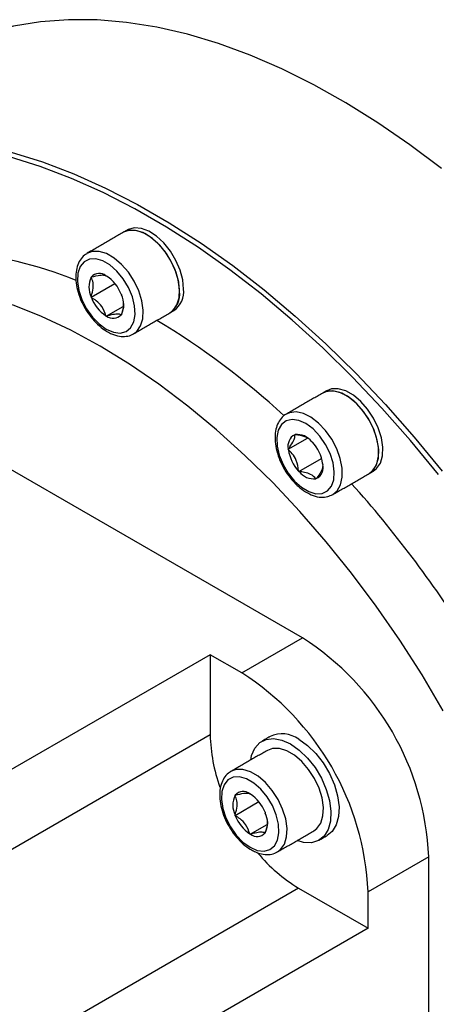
# Model space of a CAD drawing. Header units: millimetres. Extents: x 36 to 589, y 6 to 414.
# Tile 25 of 62: x 467.74 to 471.63, y 113.74 to 122.92. Entities that reach past the tile are written whole.
import ezdxf

# ---------------------------------------------------------------- set-up
doc = ezdxf.new("R2010")
doc.units = ezdxf.units.MM

msp = doc.modelspace()

# ---------------------------------------------------------------- linework, layer by layer
at = {"color": 7, "linetype": 'Continuous', "lineweight": 30}
for p, q in [((468.409277, 120.5204744), (468.4121042, 120.5207272)), ((468.409277, 120.5167046), (468.409277, 120.5204744)), ((468.5478712, 120.5328668), (468.5506984, 120.5331196)), ((468.5506984, 120.5331196), (468.5535256, 120.5296026)), ((468.409277, 120.3319024), (468.6311937, 120.4600122)), ((468.409277, 120.3319024), (468.409277, 120.3356722)), ((468.4121042, 120.3283854), (468.409277, 120.3319024)), ((468.6892925, 120.3607098), (468.6921197, 120.3571928)), ((468.6921197, 120.3571928), (468.6921197, 120.353423)), ((468.5506984, 120.1559756), (468.7082598, 120.2469338)), ((468.5506984, 120.1559756), (468.5478712, 120.1594926)), ((468.5535256, 120.1562284), (468.5506984, 120.1559756)), ((468.6921197, 120.1686208), (468.6892925, 120.168368)), ((468.6921197, 120.1723906), (468.6921197, 120.1686208)), ((470.3797479, 117.1547771), (466.6085118, 119.3318654)), ((470.2469027, 118.9139352), (470.4287091, 119.0188898)), ((470.3081454, 119.0493156), (470.3093947, 119.0520772)), ((470.3093947, 119.0520772), (470.3126313, 119.0507008)), ((470.2469027, 118.9139352), (470.248152, 118.9166969)), ((470.2488901, 118.9097972), (470.2469027, 118.9139352)), ((470.4680603, 118.984603), (470.4712969, 118.9832266)), ((470.4712969, 118.9832266), (470.4732843, 118.9790886)), ((470.346313, 118.7069426), (470.5584525, 118.8294081)), ((470.5687199, 118.7803721), (470.5707073, 118.776234)), ((470.5707073, 118.776234), (470.569458, 118.7734724)), ((470.346313, 118.7069426), (470.3443257, 118.7110807)), ((470.3495497, 118.7055662), (470.346313, 118.7069426)), ((470.5082153, 118.638092), (470.5049787, 118.6394684)), ((470.5094646, 118.6408537), (470.5082153, 118.638092)), ((469.8140625, 116.8282138), (470.3797479, 117.1547771)), ((469.5199061, 116.9980267), (461.6474506, 112.4533549)), ((469.8140625, 116.8282138), (469.5199061, 116.9980267)), ((469.5199061, 116.9980267), (469.5199061, 116.2500753)), ((469.5199061, 116.2500753), (461.6474506, 111.7054035)), ((469.8897355, 115.7010486), (469.8925627, 115.7013014)), ((469.8925627, 115.7013014), (469.8953899, 115.6977844)), ((469.7511414, 115.6886562), (469.7539686, 115.688909)), ((469.7511414, 115.6848864), (469.7511414, 115.6886562)), ((469.7511414, 115.5000842), (469.9730581, 115.6281939)), ((470.0311569, 115.5288916), (470.0339841, 115.5253746)), ((470.0339841, 115.5253746), (470.0339841, 115.5216048)), ((469.7511414, 115.5000842), (469.7511414, 115.503854)), ((469.7539686, 115.4965672), (469.7511414, 115.5000842)), ((469.8925627, 115.3241573), (470.0501241, 115.4151156)), ((470.0339841, 115.3368025), (470.0311569, 115.3365498)), ((470.0339841, 115.3405724), (470.0339841, 115.3368025)), ((469.8925627, 115.3241573), (469.8897355, 115.3276744)), ((469.8953899, 115.3244101), (469.8925627, 115.3241573)), ((471.5582592, 115.1135356), (470.9925738, 114.7869724)), ((471.5582592, 110.7586513), (471.5582592, 115.1135356)), ((470.344864, 114.8212063), (462.4724085, 110.2765345)), ((470.344864, 114.8212063), (470.9925738, 114.4472914)), ((470.9925738, 114.4472914), (470.9925738, 114.7869724)), ((470.9925738, 114.4472914), (463.1201183, 109.9026196))]:
    msp.add_line(p, q, dxfattribs=at)
at = {"color": 7, "linetype": 'Continuous', "lineweight": 30, "flags": 128}
for points in [[(471.6755975, 121.5310916), (471.3803086, 121.7541087), (471.0829471, 121.9592909), (470.784432, 122.1460038), (470.485686, 122.3136703), (470.1876325, 122.4617723), (469.8911928, 122.5898519), (469.5972831, 122.6975132), (469.306812, 122.7844235), (469.0206772, 122.8503142), (468.7397631, 122.8949815), (468.4649381, 122.9182874), (468.1970517, 122.9201599), (467.9369318, 122.9005931), (467.6853824, 122.8596477), (467.4431812, 122.79745), (467.2110766, 122.7141924), (466.9897862, 122.6101323), (466.779994, 122.4855911), (466.5823483, 122.340954), (466.3974601, 122.176668), (466.3455756, 122.1246632)], [(467.6644648, 121.6853639), (467.9544819, 121.5943796), (468.2477544, 121.4826177), (468.5433594, 121.3504299), (468.8403668, 121.1982321), (469.1378423, 121.0265031), (469.4348498, 120.8357834), (469.7304548, 120.6266729), (470.0237273, 120.3998297), (470.3137444, 120.1559673), (470.5995937, 119.8958533), (470.8803759, 119.6203058), (471.1552074, 119.3301919), (471.4232235, 119.0264245), (471.683581, 118.7099593)], [(471.6480353, 118.6798225), (471.388835, 118.9948813), (471.12201, 119.2972986), (470.8484, 119.5861231), (470.5688658, 119.8604459), (470.2842869, 120.1194039), (469.9955587, 120.3621824), (469.7035897, 120.5880174), (469.4092985, 120.7961985), (469.113611, 120.9860706), (468.8174577, 121.1570363), (468.5217702, 121.3085577), (468.227479, 121.440158), (467.93551, 121.5514232), (467.6467818, 121.6420031)], [(469.2342349, 120.385368), (469.2259755, 120.4717359), (469.2016426, 120.5629837), (469.1625479, 120.6541924), (469.1107991, 120.7404447), (469.049186, 120.8170909), (468.98103, 120.8799989), (468.9100057, 120.9257773), (468.8399418, 120.9519582), (468.7746155, 120.9571302), (468.7175487, 120.9410144), (468.7111729, 120.9375443)], [(469.1444711, 120.1869686), (469.1736029, 120.2090749), (469.2091753, 120.259688), (469.2295798, 120.3266127), (469.2337165, 120.4062409), (469.2213624, 120.49428), (469.1931834, 120.5859838), (469.1506987, 120.6764083), (469.0961987, 120.760679), (469.0326214, 120.8342526), (468.9633944, 120.8931628), (468.8922496, 120.9342338), (468.8230226, 120.9552514), (468.7594453, 120.9550825), (468.7111729, 120.9375443)], [(469.2719473, 120.4071389), (469.2636879, 120.4935068), (469.239355, 120.5847546), (469.2002603, 120.6759633), (469.1485115, 120.7622156), (469.0868983, 120.8388618), (469.0187424, 120.9017698), (468.947718, 120.9475482), (468.8776541, 120.9737291), (468.8123279, 120.9789011), (468.755261, 120.9627853), (468.7488853, 120.9593152)], [(468.8043655, 119.9906324), (468.8341917, 120.013137), (468.869764, 120.0637501), (468.8901686, 120.1306747), (468.8943053, 120.210303), (468.8819511, 120.2983421), (468.8537721, 120.3900458), (468.8112874, 120.4804704), (468.7567874, 120.564741), (468.6932101, 120.6383146), (468.6239831, 120.6972249), (468.5528384, 120.7382958), (468.4836113, 120.7593134), (468.4200341, 120.7591446), (468.3681634, 120.739459)], [(468.5506984, 120.0342621), (468.6175215, 120.0054341), (468.6801459, 119.9979139), (468.7346366, 120.0121739), (468.7775698, 120.0473183), (468.8062478, 120.1011386), (468.8188687, 120.1702532), (468.8146395, 120.2503193), (468.7938259, 120.3363062), (468.7577357, 120.4228109), (468.7086366, 120.5043981), (468.6496137, 120.5759412), (468.5843755, 120.632945), (468.5170213, 120.6718278), (468.4517831, 120.6901464), (468.3927601, 120.6867497), (468.343661, 120.6618512), (468.3075708, 120.6170153), (468.2867572, 120.5550593), (468.282528, 120.4798761), (468.2951489, 120.3961897), (468.323827, 120.3092584), (468.3667602, 120.2245445), (468.4212509, 120.1473708), (468.4838753, 120.0825865), (468.5506984, 120.0342621)], [(471.6939532, 116.4758154), (471.4962502, 116.8092552), (471.2872972, 117.1348095), (471.0678773, 117.4512584), (470.8388128, 117.7574162), (470.6009619, 118.0521355), (470.3552161, 118.3343119), (470.1024962, 118.602888), (469.8437493, 118.8568573), (469.5799448, 119.0952683), (469.3120715, 119.3172274), (469.0411331, 119.5219029), (468.7681449, 119.7085278), (468.4941298, 119.8764029), (468.2201148, 120.0248989), (467.9471266, 120.1534594), (467.6761882, 120.2616028)], [(471.1067296, 118.7857342), (471.1261407, 118.8535667), (471.129244, 118.9338523), (471.1158722, 119.0222629), (471.0867461, 119.1140321), (471.0434359, 119.2042128), (470.9882765, 119.2879431), (470.9242416, 119.3607093), (470.8547833, 119.4185884), (470.7836461, 119.4584602), (470.714665, 119.4781751), (470.6515588, 119.4766704), (470.6069919, 119.4598522)], [(471.0025777, 118.6875056), (471.0443547, 118.7234922), (471.0753563, 118.7795405), (471.0907549, 118.850859), (471.0897201, 118.933603), (471.0723079, 119.0233116), (471.0394569, 119.1151488), (470.9929382, 119.2041634), (470.9352595, 119.2855568), (470.8695303, 119.3549409), (470.7992941, 119.4085753), (470.7283374, 119.4435685), (470.6604855, 119.458034), (470.5993962, 119.451192), (470.5692795, 119.4380813)], [(471.0690172, 118.7639633), (471.0884284, 118.8317958), (471.0915317, 118.9120814), (471.0781598, 119.000492), (471.0490337, 119.0922612), (471.0057235, 119.1824419), (470.9505642, 119.2661722), (470.8865292, 119.3389384), (470.8170709, 119.3968175), (470.7459337, 119.4366893), (470.6769526, 119.4564042), (470.6138465, 119.4548995), (470.5692795, 119.4380813)], [(470.3059777, 118.6177791), (470.3709447, 118.5597509), (470.4382907, 118.5196512), (470.5037839, 118.4999997), (470.5633092, 118.5020312), (470.6131265, 118.525618), (470.6501055, 118.569278), (470.6719227, 118.630268), (470.6772073, 118.7047557), (470.6656271, 118.7880608), (470.6379099, 118.8749489), (470.5957972, 118.9599605), (470.541935, 119.0377541), (470.4797078, 119.1034415), (470.4130256, 119.1528954), (470.3460781, 119.1830084), (470.283072, 119.1918884), (470.2279661, 119.1789775), (470.1842231, 119.1450868), (470.1545913, 119.0923459), (470.1409327, 119.0240687), (470.1441055, 118.9445452), (470.1639104, 118.8587723), (470.1991029, 118.7721393), (470.2474717, 118.6900898), (470.3059777, 118.6177791)], [(470.6631085, 118.4915343), (470.7049434, 118.5275543), (470.7359451, 118.5836025), (470.7513436, 118.6549211), (470.7503089, 118.737665), (470.7328967, 118.8273737), (470.7000457, 118.9192108), (470.6535269, 119.0082255), (470.5958482, 119.0896188), (470.5301191, 119.1590029), (470.4598829, 119.2126373), (470.3889262, 119.2476305), (470.3210742, 119.262096), (470.259985, 119.255254), (470.2313051, 119.2429619)], [(471.0025777, 118.6875056), (471.0343447, 118.7122408), (471.0690172, 118.7639633)], [(471.04029, 118.7092765), (471.0720571, 118.7340117), (471.1067296, 118.7857342)], [(469.8975683, 116.0159757), (469.9063089, 116.056717), (469.9364931, 116.126773), (469.982257, 116.1782968), (470.0414609, 116.2088793), (470.1113363, 116.2170904), (470.1886159, 116.2025461), (470.2696864, 116.1659266)], [(470.2696864, 116.1659266), (470.3507568, 116.1089442), (470.4280364, 116.0342632), (470.4979118, 115.9453758), (470.5571157, 115.846438), (470.6028796, 115.7420763), (470.6330638, 115.6371704), (470.6462569, 115.5366255), (470.6418419, 115.4451432), (470.6200254, 115.3670009), (470.5818274, 115.3058525), (470.5290341, 115.2645573), (470.4641139, 115.2450462), (470.3901025, 115.2482314), (470.3308665, 115.2654)], [(470.3451111, 116.2094684), (470.4261815, 116.152486), (470.5034612, 116.077805), (470.5733366, 115.9889175), (470.6325404, 115.8899798), (470.6783043, 115.7856181), (470.7084885, 115.6807121), (470.7216816, 115.5801673), (470.7172667, 115.4886849), (470.6954501, 115.4105426), (470.6572521, 115.3493943), (470.6117561, 115.3120872)], [(470.4863354, 115.3551504), (470.5154673, 115.3772567), (470.5510396, 115.4278698), (470.5714442, 115.4947944), (470.5755809, 115.5744227), (470.5632267, 115.6624618), (470.5350477, 115.7541655), (470.492563, 115.8445901), (470.438063, 115.9288607), (470.3744857, 116.0024343), (470.3052587, 116.0613446), (470.234114, 116.1024155), (470.164887, 116.1234331), (470.1013097, 116.1232643), (470.0530373, 116.105726)], [(470.1462299, 115.1588142), (470.176056, 115.1813187), (470.2116284, 115.2319318), (470.2320329, 115.2988565), (470.2361696, 115.3784847), (470.2238155, 115.4665238), (470.1956365, 115.5582276), (470.1531518, 115.6486521), (470.0986518, 115.7329228), (470.0350745, 115.8064964), (469.9658475, 115.8654066), (469.8947027, 115.9064776), (469.8254757, 115.9274952), (469.7618984, 115.9273263), (469.7100278, 115.9076407)], [(469.8925627, 115.2024439), (469.9593859, 115.1736159), (470.0220102, 115.1660957), (470.0765009, 115.1803557), (470.1194341, 115.2155), (470.1481122, 115.2693203), (470.1607331, 115.3384349), (470.1565039, 115.4185011), (470.1356903, 115.504488), (470.0996001, 115.5909927), (470.050501, 115.6725798), (469.991478, 115.744123), (469.9262398, 115.8011268), (469.8588856, 115.8400096), (469.7936475, 115.8583281), (469.7346245, 115.8549314), (469.6855254, 115.8300329), (469.6494352, 115.7851971), (469.6286216, 115.7232411), (469.6243924, 115.6480578), (469.6370133, 115.5643714), (469.6656913, 115.4774402), (469.7086245, 115.3927262), (469.7631152, 115.3155526), (469.8257396, 115.2507682), (469.8925627, 115.2024439)]]:
    msp.add_lwpolyline(points, dxfattribs=at)
at = {"color": 7, "linetype": 'Continuous', "lineweight": 30}
for centre, radius, start, end in [((466.8671719, 117.0615597), 3.7018289, 67.75922829, 85.65477261), ((468.5978611, 120.4261884), 0.2091821, 154.36001698, 205.63998302), ((468.4865052, 120.4539065), 0.1000026, 52.14654507, 138.072491), ((468.360256, 120.2352245), 0.3521528, 20.87544728, 56.71369591), ((469.0240204, 120.3609714), 0.2116254, 304.69228926, 6.61989114), ((469.0617328, 120.3827423), 0.2116254, 304.69228926, 6.61989114), ((468.7411407, 120.4538707), 0.3521528, 200.87544728, 236.71369591), ((468.5035357, 120.2629068), 0.2091821, 334.36001698, 25.63998302), ((468.6148915, 120.2351887), 0.1000026, 232.14654507, 318.072491), ((465.2966732, 113.8996068), 7.2467727, 47.3361087, 59.07069468), ((470.3616463, 118.945234), 0.117027, 117.20448391, 194.11393358), ((470.3314727, 118.8792119), 0.1725209, 37.65383261, 96.26992419), ((470.6154596, 118.9635707), 0.3704926, 188.34542547, 222.96082425), ((470.2021504, 118.7265985), 0.3704926, 8.34542547, 42.96082425), ((470.4559636, 118.7449352), 0.117027, 297.20448391, 14.11393358), ((470.4861372, 118.8109574), 0.1725209, 217.65383261, 276.26992419), ((463.0847823, 111.626386), 10.4239159, 32.17254245, 41.93800416), ((469.0067244, 115.0012339), 2.554005, 2.52015491, 57.47984524), ((468.4410444, 114.6746738), 2.5539994, 2.52008975, 57.4799104), ((471.027249, 116.2792449), 1.5076251, 181.10863055, 200.02897475), ((470.1893995, 115.9965734), 0.2637619, 53.81822855, 114.87131302), ((469.8283696, 115.6220883), 0.1000026, 52.14654507, 138.072491), ((469.7021204, 115.4034063), 0.3521528, 20.87544728, 56.71369591), ((469.9397254, 115.5943702), 0.2091821, 154.36001698, 205.63998302), ((469.8454, 115.4310886), 0.2091821, 334.36001698, 25.63998302), ((470.0830051, 115.6220525), 0.3521528, 200.87544728, 236.71369591), ((469.9567559, 115.4033705), 0.1000026, 232.14654507, 318.072491), ((471.125312, 116.1141234), 1.5102098, 219.7393838, 238.88341116)]:
    msp.add_arc(centre, radius, start, end, dxfattribs=at)
for points in [[(468.7111729, 120.9375443), (468.3717617, 120.7416063)], [(468.7488853, 120.9593152), (468.7111729, 120.9375443)], [(469.1444711, 120.1869686), (469.1821834, 120.2087395)], [(468.8050598, 119.9910307), (469.1444711, 120.1869686)], [(470.5692795, 119.4380813), (470.2298683, 119.2421433)], [(470.6069919, 119.4598522), (470.5692795, 119.4380813)], [(470.6631664, 118.4915677), (471.0025777, 118.6875056)], [(471.0025777, 118.6875056), (471.04029, 118.7092765)], [(470.0784661, 116.2358727), (470.0030414, 116.1923309)], [(470.0530373, 116.105726), (469.713626, 115.9097881)], [(470.1469242, 115.1592124), (470.4863354, 115.3551504)], [(470.5363313, 115.2685455), (470.6117561, 115.3120872)]]:
    msp.add_open_spline(points, degree=1, dxfattribs=at)
for points, knots in [([(468.368534, 120.7366036), (468.3611881, 120.7328591), (468.3355678, 120.7197997), (468.3041687, 120.6789353), (468.2767507, 120.6192028), (468.264575, 120.5469886), (468.2674654, 120.4654641), (468.2859573, 120.3780687), (468.3189641, 120.2898026), (468.3646724, 120.2051413), (468.4209093, 120.1280082), (468.4841048, 120.0633059), (468.5325332, 120.0270647), (468.5583606, 120.0118395), (468.5617462, 120.0098437)], [0, 0, 0, 0, 0.035584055, 0.124106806, 0.213235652, 0.3064058, 0.403210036, 0.501243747, 0.599053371, 0.696641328, 0.794314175, 0.892363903, 0.985890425, 1, 1, 1, 1]), ([(468.409277, 120.3356722), (468.4120195, 120.3441358), (468.4229767, 120.3779517), (468.4335803, 120.4360186), (468.424597, 120.486381), (468.4130678, 120.5092014), (468.409277, 120.5167046)], [0, 0, 0, 0, 0.12102445, 0.48354507, 0.830191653, 1, 1, 1, 1]), ([(468.4121042, 120.5207272), (468.440637, 120.5276659), (468.490248, 120.5397303), (468.531086, 120.5398018), (468.5429235, 120.534911), (468.5478712, 120.5328668)], [0, 0, 0, 0, 0.4406766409, 0.7662215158, 1, 1, 1, 1]), ([(468.5478712, 120.1594926), (468.5373241, 120.1889916), (468.5189855, 120.2402825), (468.4634712, 120.2959769), (468.4272454, 120.3188325), (468.4121042, 120.3283854)], [0, 0, 0, 0, 0.440676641, 0.766221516, 1, 1, 1, 1]), ([(468.7119121, 120.2742853), (468.7120702, 120.2733626), (468.7157156, 120.2520861), (468.7053853, 120.2143676), (468.6947753, 120.1807937), (468.6921197, 120.1723906)], [0, 0, 0, 0, 0.032869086, 0.757940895, 1, 1, 1, 1]), ([(468.6892925, 120.168368), (468.6787454, 120.1718123), (468.6604068, 120.177801), (468.6048926, 120.1692571), (468.5686668, 120.1600688), (468.5535256, 120.1562284)], [0, 0, 0, 0, 0.440676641, 0.766221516, 1, 1, 1, 1]), ([(468.5617462, 120.0098437), (468.5744978, 120.0030329), (468.6114006, 119.9833226), (468.6709174, 119.9658222), (468.7359165, 119.9657056), (468.7810564, 119.9751532), (468.8000753, 119.9895538), (468.8034365, 119.9920988)], [0, 0, 0, 0, 0.153586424, 0.444474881, 0.700335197, 0.947040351, 1, 1, 1, 1]), ([(470.2319731, 119.2428295), (470.2311556, 119.2425402), (470.210835, 119.2353482), (470.180378, 119.2032971), (470.1457683, 119.1502126), (470.1267132, 119.0830317), (470.1222196, 119.0058038), (470.1333845, 118.920557), (470.1596538, 118.8320714), (470.1996696, 118.7453619), (470.2487268, 118.6668871), (470.2870507, 118.6232682), (470.3049717, 118.6028712)], [0, 0, 0, 0, 0.004434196, 0.110224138, 0.214723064, 0.32256448, 0.435470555, 0.551244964, 0.667250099, 0.782914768, 0.898486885, 1, 1, 1, 1]), ([(470.248152, 118.9166969), (470.2531746, 118.9233204), (470.2732421, 118.9497845), (470.3010601, 118.9939595), (470.3104854, 119.0294666), (470.3087244, 119.0444042), (470.3081454, 119.0493156)], [0, 0, 0, 0, 0.12102445, 0.48354507, 0.830191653, 1, 1, 1, 1]), ([(470.3126313, 119.0507008), (470.3451023, 119.0469272), (470.390455, 119.0416565), (470.4177739, 119.024337), (470.4255335, 119.0194177)], [0, 0, 0, 0, 0.715965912, 1, 1, 1, 1]), ([(470.3443257, 118.7110807), (470.3395832, 118.7448719), (470.3313372, 118.8036261), (470.2901343, 118.8699032), (470.2610474, 118.8980378), (470.2488901, 118.9097972)], [0, 0, 0, 0, 0.440676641, 0.766221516, 1, 1, 1, 1]), ([(470.5695837, 118.7551862), (470.5673727, 118.7431862), (470.5626751, 118.7176901), (470.5344728, 118.6738777), (470.5144708, 118.6474645), (470.5094646, 118.6408537)], [0, 0, 0, 0, 0.399978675, 0.849823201, 1, 1, 1, 1]), ([(470.5049787, 118.6394684), (470.4916018, 118.6541729), (470.4683429, 118.67974), (470.4058517, 118.6989582), (470.3661455, 118.7036184), (470.3495497, 118.7055662)], [0, 0, 0, 0, 0.4406766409, 0.7662215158, 1, 1, 1, 1]), ([(470.3049717, 118.6028712), (470.316312, 118.5914598), (470.3491968, 118.5583689), (470.408274, 118.5142826), (470.4811928, 118.4784493), (470.5513391, 118.4642057), (470.6141518, 118.4678758), (470.6471479, 118.4852269), (470.6623428, 118.4932172)], [0, 0, 0, 0, 0.101580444, 0.294563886, 0.489812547, 0.686170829, 0.855479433, 1, 1, 1, 1]), ([(469.7103984, 115.9047853), (469.7030525, 115.9010409), (469.6774322, 115.8879815), (469.6460331, 115.847117), (469.6186151, 115.7873846), (469.6064393, 115.7151704), (469.6093297, 115.6336459), (469.6278217, 115.5462504), (469.6608284, 115.4579843), (469.7065367, 115.3733231), (469.7627737, 115.2961899), (469.8259691, 115.2314877), (469.8743976, 115.1952465), (469.900225, 115.1800213), (469.9036106, 115.1780255)], [0, 0, 0, 0, 0.035584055, 0.124106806, 0.213235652, 0.3064058, 0.403210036, 0.501243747, 0.599053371, 0.696641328, 0.794314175, 0.892363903, 0.985890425, 1, 1, 1, 1]), ([(469.7539686, 115.688909), (469.7825014, 115.6958476), (469.8321124, 115.7079121), (469.8729504, 115.7079835), (469.8847879, 115.7030928), (469.8897355, 115.7010486)], [0, 0, 0, 0, 0.440676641, 0.766221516, 1, 1, 1, 1]), ([(469.7511414, 115.503854), (469.7538838, 115.5123176), (469.7648411, 115.5461335), (469.7754446, 115.6042003), (469.7664614, 115.6545628), (469.7549321, 115.6773832), (469.7511414, 115.6848864)], [0, 0, 0, 0, 0.12102445, 0.48354507, 0.830191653, 1, 1, 1, 1]), ([(469.8897355, 115.3276744), (469.8791885, 115.3571733), (469.8608498, 115.4084643), (469.8053356, 115.4641587), (469.7691098, 115.4870143), (469.7539686, 115.4965672)], [0, 0, 0, 0, 0.440676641, 0.766221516, 1, 1, 1, 1]), ([(470.0537765, 115.4424671), (470.0539346, 115.4415444), (470.0575799, 115.4202678), (470.0472497, 115.3825494), (470.0366396, 115.3489754), (470.0339841, 115.3405724)], [0, 0, 0, 0, 0.032869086, 0.757940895, 1, 1, 1, 1]), ([(470.0311569, 115.3365498), (470.0206098, 115.3399941), (470.0022712, 115.3459828), (469.946757, 115.3374389), (469.9105311, 115.3282506), (469.8953899, 115.3244101)], [0, 0, 0, 0, 0.4406766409, 0.7662215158, 1, 1, 1, 1]), ([(469.9036106, 115.1780255), (469.9163622, 115.1712147), (469.953265, 115.1515044), (470.0127818, 115.134004), (470.0777809, 115.1338873), (470.1229208, 115.143335), (470.1419397, 115.1577356), (470.1453009, 115.1602806)], [0, 0, 0, 0, 0.153586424, 0.444474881, 0.700335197, 0.947040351, 1, 1, 1, 1])]:
    msp.add_open_spline(points, degree=3, knots=knots, dxfattribs=at)

doc.saveas('drawing.dxf')
